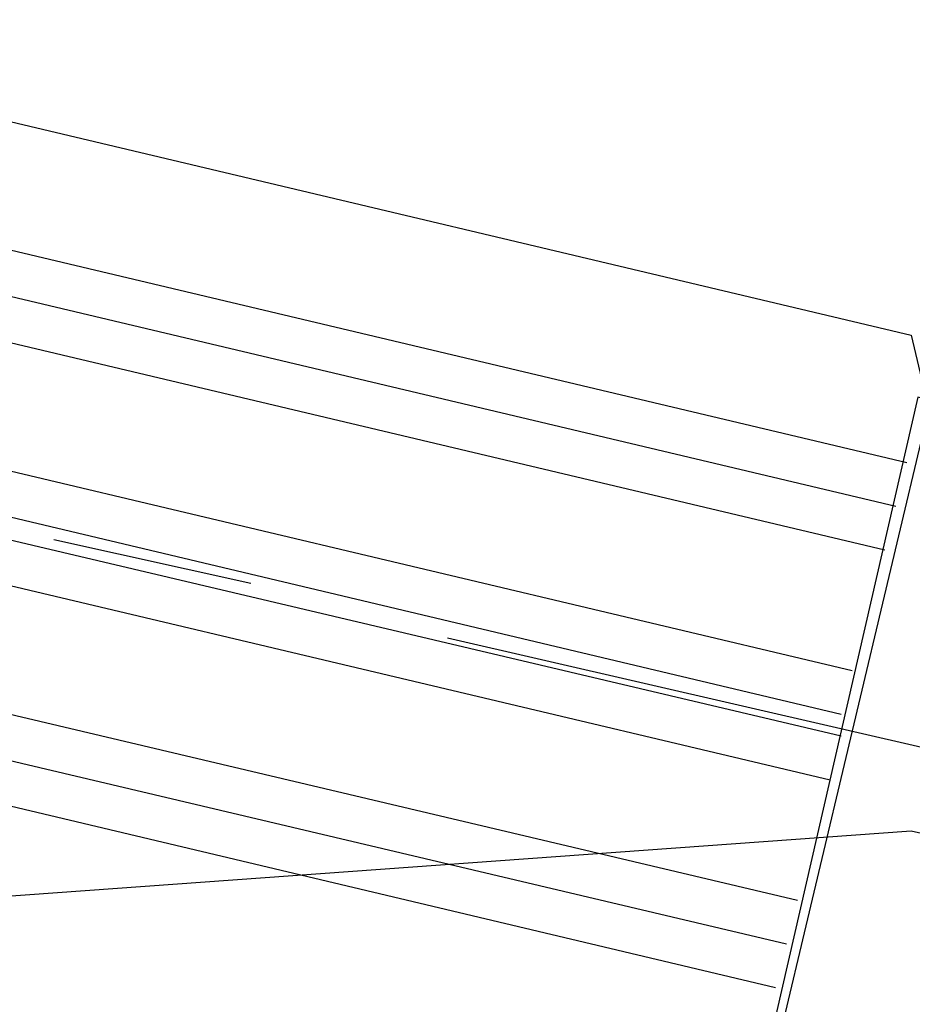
# Model space of a CAD drawing. Header units: feet. Extents: x -79 to 198, y -22 to 181.
# Tile 163 of 256: x 116.38 to 117.47, y 75.56 to 76.76. Entities that reach past the tile are written whole.
import ezdxf

# ---------------------------------------------------------------- set-up
doc = ezdxf.new("R2010")
doc.units = ezdxf.units.FT
doc.layers.add('A-AREA-UNIDAD', color=30, linetype='CONTINUOUS')
doc.layers.add('A-LINEA', color=7, linetype='CONTINUOUS')

msp = doc.modelspace()

# ---------------------------------------------------------------- linework, layer by layer
at = {"layer": 'A-AREA-UNIDAD'}
for points in [[(105.312, 79.2533), (117.472, 76.3733), (117.568, 75.9644), (118.96, 75.84), (129.568, 73.3689), (129.6, 73.12), (130.8, 76.7289), (131.968, 79.2889)], [(106.912, 44.2844), (118.752, 41.44), (119.808, 41.4044), (119.84, 40.3556), (119.392, 38.56), (126.56, 36.8356), (127.968, 39.3244), (129.28, 42.72), (130.24, 46.72), (130.592, 50.1689), (130.4, 55.1289), (128.992, 61.5289), (128.608, 64.7289), (128.64, 68.96), (129.28, 72.8), (118.048, 75.4133), (118, 75.6444), (117.472, 75.7689), (116.24, 75.68), (104.08, 78.5244)]]:
    msp.add_lwpolyline(points, dxfattribs=at)
at = {"layer": 'A-LINEA'}
for p, q in [((117.4667, 76.2178), (104.2933, 79.3378)), ((117.4533, 76.1644), (104.28, 79.2844)), ((117.44, 76.1111), (104.2667, 79.2311)), ((117.4, 75.9644), (104.2267, 79.0844)), ((117.3867, 75.9111), (104.2267, 79.0311)), ((117.3867, 75.8844), (104.2133, 78.9911)), ((117.3733, 75.8311), (104.2, 78.9511)), ((117.3333, 75.6844), (104.16, 78.7911)), ((117.32, 75.6311), (104.16, 78.7378)), ((117.3067, 75.5778), (104.1467, 78.6978)), ((116.4267, 76.1244), (116.6667, 76.0711)), ((116.9067, 76.0044), (118.12, 75.7244))]:
    msp.add_line(p, q, dxfattribs=at)
for points in [[(117.2933, 75.4844), (118.1067, 75.2978), (118.2933, 76.1111), (117.48, 76.2978), (117.2933, 75.4844)], [(117.3067, 75.4978), (118.0933, 75.3111), (118.28, 76.0978), (117.4933, 76.2844), (117.3067, 75.4978)]]:
    msp.add_lwpolyline(points, dxfattribs=at)

doc.saveas('drawing.dxf')
